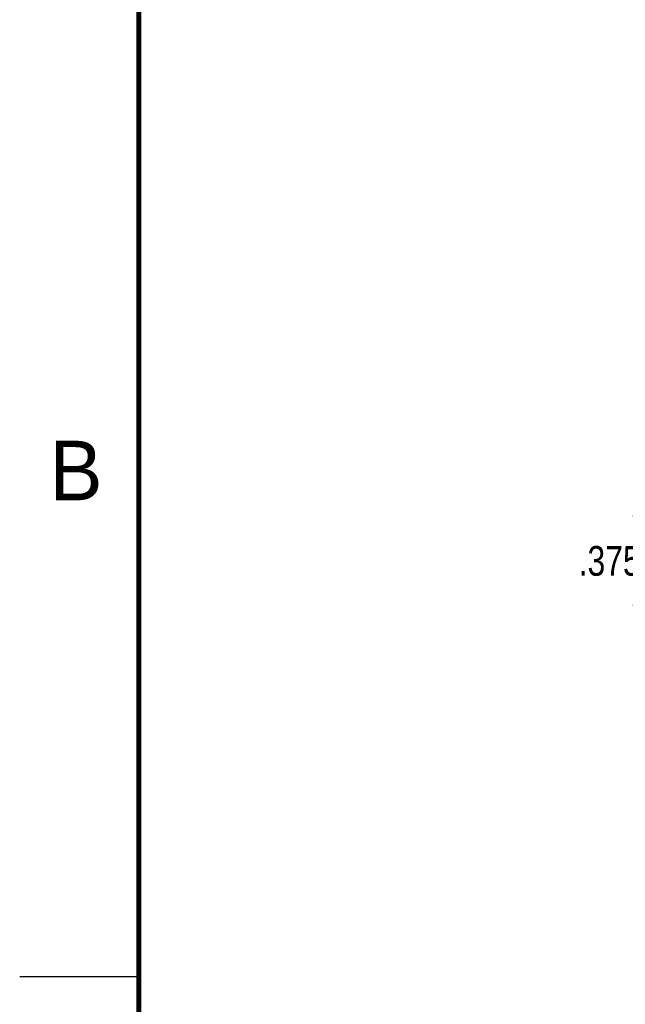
# Model space of a CAD drawing. Header units: inches. Extents: x 0 to 22, y 0 to 17.
# Tile 2 of 53: x 0 to 2.5, y 4.1 to 8.3. Entities that reach past the tile are written whole.
import ezdxf

# ---------------------------------------------------------------- set-up
doc = ezdxf.new("R2010")
doc.units = ezdxf.units.IN
doc.header["$LTSCALE"] = 1.21
doc.header["$MEASUREMENT"] = 0
doc.layers.get('0').update_dxf_attribs({"linetype": 'CONTINUOUS'})
doc.layers.add('DIMENSIONS', color=7, linetype='CONTINUOUS')
doc.styles.get("Standard").update_dxf_attribs({"font": 'txt', "width": 0.8})
doc.styles.add('TEXTSTYLE_2', font='txt')
doc.dimstyles.new('DIMSTYLE_1', dxfattribs={"dimtxt": 0.125, "dimasz": 0.18, "dimexe": 0.125, "dimexo": 0.0625, "dimgap": 0.0625, "dimtad": 0, "dimtih": 1, "dimtoh": 1, "dimdec": 3, "dimzin": 4, "dimdsep": 46, "dimtxsty": 'STANDARD', "dimblk": '_FILLED', "dimblk1": '_FILLED', "dimblk2": '_FILLED', "dimcen": 0.09, "dimadec": 0, "dimazin": 0, "dimtp": 0.001, "dimtm": 0.001, "dimtfac": 1, "dimtdec": 3, "dimtofl": 0, "dimtmove": 0, "dimatfit": 3, "dimldrblk": '_FILLED', "dimfxl": 1, "dimtolj": 1, "dimtzin": 4, "dimarcsym": 0})

# ---------------------------------------------------------------- blocks, each defined once
blk = doc.blocks.new('_FILLED')
at = {"color": 0, "linetype": 'BYBLOCK'}
blk.add_solid([(0, 0), (-1, 0.174), (-1, -0.174)], dxfattribs=at)
blk = doc.blocks.new('*D0')
at = {"layer": 'DIMENSIONS', "color": 2, "linetype": 'CONTINUOUS'}
for p, q in [((3.4499, 5.8078), (3.4499, 6.1678)), ((4.0242, 5.8078), (3.3249, 5.8078)), ((4.2698, 5.4191), (3.3249, 5.4191)), ((3.4499, 5.4191), (3.4499, 5.0026)), ((3.4499, 5.0026), (3.3324, 5.0026))]:
    blk.add_line(p, q, dxfattribs=at)
at = {"layer": 'DIMENSIONS', "color": 2, "linetype": 'CONTINUOUS', "xscale": 0.18, "yscale": 0.18, "zscale": 0.18}
for p, rotation in [((3.4499, 5.8078), 270), ((3.4499, 5.4191), 90)]:
    blk.add_blockref('_FILLED', p, dxfattribs=dict(at, rotation=rotation))
at = {"layer": 'DIMENSIONS', "color": 2, "linetype": 'CONTINUOUS', "insert": (3.2699, 5.0651), "char_height": 0.125, "width": 1.125, "attachment_point": 3, "line_spacing_factor": 0.9}
blk.add_mtext('.389{\\Ftxt.shx;\\W1.000000;\\H0.125000; }[9.87]', dxfattribs=at)
blk = doc.blocks.new('*D1')
at = {"layer": 'DIMENSIONS', "color": 2, "linetype": 'CONTINUOUS'}
for p, q in [((2.6999, 6.1831), (2.6999, 6.5431)), ((4.2684, 6.1831), (2.5749, 6.1831)), ((4.0242, 5.8078), (2.5749, 5.8078)), ((2.6999, 5.8078), (2.6999, 5.4478))]:
    blk.add_line(p, q, dxfattribs=at)
at = {"layer": 'DIMENSIONS', "color": 2, "linetype": 'CONTINUOUS', "xscale": 0.18, "yscale": 0.18, "zscale": 0.18}
for p, rotation in [((2.6999, 6.1831), 270), ((2.6999, 5.8078), 90)]:
    blk.add_blockref('_FILLED', p, dxfattribs=dict(at, rotation=rotation))
at = {"layer": 'DIMENSIONS', "color": 2, "linetype": 'CONTINUOUS', "insert": (2.6999, 6.058), "char_height": 0.125, "width": 1.125, "attachment_point": 2, "line_spacing_factor": 0.9}
blk.add_mtext('.375{\\Ftxt.shx;\\W1.000000;\\H0.125000; }[9.53]', dxfattribs=at)

msp = doc.modelspace()

# ---------------------------------------------------------------- linework, layer by layer
at = {"color": 2, "linetype": 'CONTINUOUS'}
msp.add_line((0, 4.25), (0.5, 4.25), dxfattribs=at)
at = {"color": 7, "linetype": 'CONTINUOUS', "const_width": 0.02}
msp.add_lwpolyline([(0.5, 16.5), (0.5, 0.5)], dxfattribs=at)

# ---------------------------------------------------------------- texts
at = {"color": 2, "linetype": 'CONTINUOUS', "insert": (0.125, 6.5), "char_height": 0.25, "width": 0.25, "attachment_point": 1, "line_spacing_factor": 0.9, "style": 'TEXTSTYLE_2'}
msp.add_mtext('B', dxfattribs=at)

# ---------------------------------------------------------------- dimensions: what is measured, and where the dimension line sits
at = {"layer": 'DIMENSIONS', "color": 2, "linetype": 'CONTINUOUS'}
for base, p1, p2, picture, middle in [((2.6999, 6.1831), (4.0867, 5.8078), (4.3309, 6.1831), '*D1', (2.6999, 5.9955)), ((3.4499, 5.8078), (4.3323, 5.4191), (4.0867, 5.8078), '*D0', (2.7074, 5.0026))]:
    dim = msp.add_linear_dim(base=base, p1=p1, p2=p2, angle=90, dimstyle='DIMSTYLE_1', dxfattribs=at)
    dim.commit()
    dim.dimension.update_dxf_attribs({"geometry": picture, "text_midpoint": middle, "dimtype": 160})

doc.saveas('drawing.dxf')
